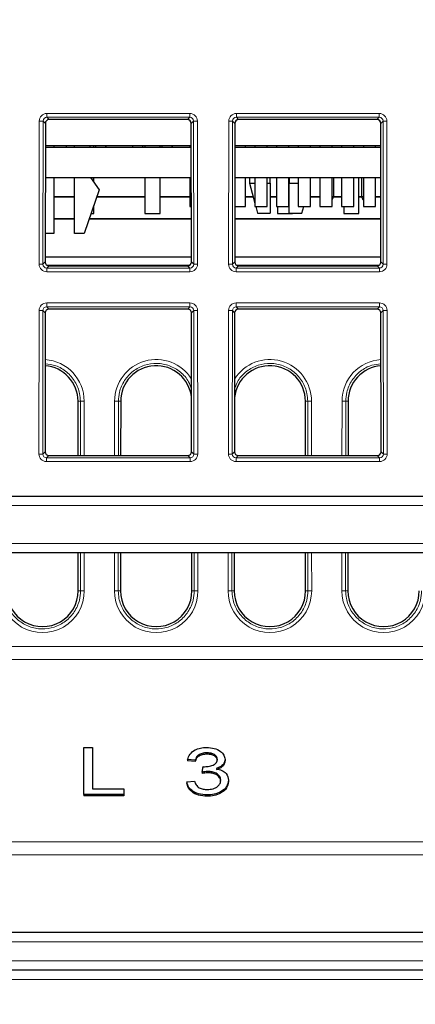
# Paper-space layout 'Blatt3' of a CAD drawing. Header units: millimetres. Extents: x 5 to 418, y 2 to 292.
# Tile 8 of 30: x 195 to 209, y 190 to 225. Entities that reach past the tile are written whole.
import ezdxf

# ---------------------------------------------------------------- set-up
doc = ezdxf.new("R2010")
doc.units = ezdxf.units.MM
doc.layers.add('SLD-0', color=7, linetype='Continuous')
doc.styles.add('SLDTEXTSTYLE0', font='TXT', dxfattribs={"width": 0.605})
doc.dimstyles.new('SLDDIMSTYLE4', dxfattribs={"dimtxt": 3.5, "dimasz": 3.302, "dimexe": 0, "dimexo": 0.0625, "dimgap": 0.875, "dimtad": 1, "dimlfac": 1.5, "dimrnd": 1e-09, "dimzin": 12, "dimdsep": 46, "dimtxsty": 'SLDTEXTSTYLE0', "dimsah": 1, "dimcen": 0.09, "dimadec": 0, "dimazin": 3, "dimtfac": 1, "dimtofl": 0, "dimtmove": 0, "dimatfit": 3, "dimfxl": 1, "dimfrac": 2, "dimtolj": 1, "dimtzin": 12, "dimarcsym": 0})

# ---------------------------------------------------------------- blocks, each defined once
blk = doc.blocks.new('_D_16')
at = {"layer": 'SLD-0', "color": 7}
for p, q in [((149.259, 135.56), (149.259, 267.42)), ((315.259, 135.56), (315.259, 267.42)), ((149.259, 266.42), (315.259, 266.42))]:
    blk.add_line(p, q, dxfattribs=at)
for points in [[(149.259, 266.42), (152.561, 265.912), (152.561, 266.928)], [(315.259, 266.42), (311.957, 266.928), (311.957, 265.912)]]:
    blk.add_solid(points, dxfattribs=at)
at = {"layer": 'SLD-0', "color": 7, "insert": (228.248, 270.931), "char_height": 3.5, "attachment_point": 1, "style": 'SLDTEXTSTYLE0'}
blk.add_mtext('249', dxfattribs=at)

psp = doc.layouts.new('Blatt3')

# ---------------------------------------------------------------- linework, layer by layer
at = {"color": 7, "linetype": 'Continuous', "lineweight": 18}
for p, q in [((196.411, 221.6755), (201.4397, 221.6755)), ((196.411, 221.6755), (196.411, 221.5399)), ((201.4397, 221.5399), (196.411, 221.5399)), ((196.411, 221.5399), (196.4915, 221.4594)), ((201.3592, 221.4594), (201.4397, 221.5399)), ((201.4397, 221.6755), (201.4397, 221.5399)), ((203.0777, 221.6755), (208.1064, 221.6755)), ((203.0777, 221.6755), (203.0777, 221.5399)), ((208.1064, 221.5399), (203.0777, 221.5399)), ((203.0777, 221.5399), (203.1582, 221.4594)), ((208.0258, 221.4594), (208.1064, 221.5399)), ((208.1064, 221.6755), (208.1064, 221.5399)), ((196.1398, 216.3755), (196.1444, 221.4094)), ((196.2776, 221.407), (196.2729, 216.3732)), ((196.3582, 221.3264), (196.2776, 221.407)), ((201.5731, 221.407), (201.4924, 221.3264)), ((201.5778, 216.3732), (201.5731, 221.407)), ((201.7062, 221.4094), (201.7109, 216.3755)), ((202.8064, 216.3755), (202.8111, 221.4094)), ((202.9443, 221.407), (202.9396, 216.3732)), ((203.0249, 221.3264), (202.9443, 221.407)), ((208.2398, 221.407), (208.1591, 221.3264)), ((208.2445, 216.3732), (208.2398, 221.407)), ((208.3729, 221.4094), (208.3776, 216.3755)), ((196.2729, 216.3732), (196.3537, 216.454)), ((196.4052, 216.3485), (201.4455, 216.3485)), ((201.497, 216.454), (201.5778, 216.3732)), ((202.9396, 216.3732), (203.0204, 216.454)), ((203.0719, 216.3485), (208.1121, 216.3485)), ((208.1637, 216.454), (208.2445, 216.3732)), ((196.4867, 216.3207), (196.4058, 216.2398)), ((196.4058, 216.2398), (201.4449, 216.2398)), ((196.4058, 216.2398), (196.4058, 216.109)), ((201.4449, 216.109), (196.4058, 216.109)), ((201.4449, 216.2398), (201.364, 216.3207)), ((201.4449, 216.2398), (201.4449, 216.109)), ((203.1534, 216.3207), (203.0725, 216.2398)), ((203.0725, 216.2398), (203.0725, 216.109)), ((203.0725, 216.2398), (208.1116, 216.2398)), ((208.1116, 216.109), (203.0725, 216.109)), ((208.1116, 216.2398), (208.0306, 216.3207)), ((208.1116, 216.2398), (208.1116, 216.109)), ((196.4048, 215.0161), (201.4459, 215.0161)), ((196.4048, 214.8806), (196.4048, 215.0161)), ((201.4459, 214.8806), (201.4459, 215.0161)), ((203.0715, 215.0161), (208.1126, 215.0161)), ((203.0715, 214.8806), (203.0715, 215.0161)), ((208.1126, 214.8806), (208.1126, 215.0161)), ((196.1335, 209.7037), (196.1382, 214.75)), ((196.2714, 214.7476), (196.2667, 209.7013)), ((196.352, 214.667), (196.2714, 214.7476)), ((201.4459, 214.8806), (196.4048, 214.8806)), ((196.4048, 214.8806), (196.4853, 214.8)), ((201.3654, 214.8), (201.4459, 214.8806)), ((201.5793, 214.7476), (201.4987, 214.667)), ((201.584, 209.7013), (201.5793, 214.7476)), ((201.7125, 214.75), (201.7172, 209.7037)), ((202.8002, 209.7037), (202.8049, 214.75)), ((202.9381, 214.7476), (202.9333, 209.7013)), ((203.0187, 214.667), (202.9381, 214.7476)), ((208.1126, 214.8806), (203.0715, 214.8806)), ((203.0715, 214.8806), (203.152, 214.8)), ((208.032, 214.8), (208.1126, 214.8806)), ((208.246, 214.7476), (208.1653, 214.667)), ((208.2507, 209.7013), (208.246, 214.7476)), ((208.3791, 214.75), (208.3838, 209.7037)), ((197.5084, 211.5602), (197.5892, 211.5602)), ((197.5909, 209.6488), (197.5892, 211.5602)), ((197.7223, 211.5625), (197.7241, 209.6488)), ((198.7933, 209.6488), (198.795, 211.5625)), ((198.9282, 211.5602), (198.9264, 209.6488)), ((199.0089, 211.5602), (198.9282, 211.5602)), ((205.5084, 211.5602), (205.5892, 211.5602)), ((205.5909, 209.6488), (205.5892, 211.5602)), ((205.7223, 211.5625), (205.7241, 209.6488)), ((206.7933, 209.6488), (206.795, 211.5625)), ((206.9282, 211.5602), (206.9264, 209.6488)), ((207.0089, 211.5602), (206.9282, 211.5602)), ((196.2667, 209.7013), (196.3475, 209.7821)), ((201.5032, 209.7821), (201.584, 209.7013)), ((202.9333, 209.7013), (203.0141, 209.7821)), ((208.1699, 209.7821), (208.2507, 209.7013)), ((196.4805, 209.6488), (196.3996, 209.5679)), ((196.3996, 209.4371), (196.3996, 209.5679)), ((196.3996, 209.5679), (201.4511, 209.5679)), ((201.4511, 209.4371), (196.3996, 209.4371)), ((201.4511, 209.5679), (201.3702, 209.6488)), ((201.4511, 209.4371), (201.4511, 209.5679)), ((203.1472, 209.6488), (203.0662, 209.5679)), ((203.0662, 209.4371), (203.0662, 209.5679)), ((203.0662, 209.5679), (208.1178, 209.5679)), ((208.1178, 209.4371), (203.0662, 209.4371)), ((208.1178, 209.5679), (208.0369, 209.6488)), ((208.1178, 209.4371), (208.1178, 209.5679)), ((292.9992, 207.8935), (171.5182, 207.8935)), ((171.7256, 206.5602), (292.7917, 206.5602)), ((197.5953, 204.8935), (197.594, 206.2268)), ((197.7272, 206.2268), (197.7284, 204.8958)), ((198.7889, 204.8958), (198.7902, 206.2268)), ((198.9233, 206.2268), (198.9221, 204.8935)), ((201.5953, 204.8935), (201.594, 206.2268)), ((201.7272, 206.2268), (201.7284, 204.8958)), ((202.7889, 204.8958), (202.7902, 206.2268)), ((202.9233, 206.2268), (202.9221, 204.8935)), ((205.5953, 204.8935), (205.594, 206.2268)), ((205.7272, 206.2268), (205.7284, 204.8958)), ((206.7889, 204.8958), (206.7902, 206.2268)), ((206.9233, 206.2268), (206.9221, 204.8935)), ((197.5145, 204.8935), (197.5953, 204.8935)), ((199.0028, 204.8935), (198.9221, 204.8935)), ((201.5145, 204.8935), (201.5953, 204.8935)), ((203.0028, 204.8935), (202.9221, 204.8935)), ((205.5145, 204.8935), (205.5953, 204.8935)), ((207.0028, 204.8935), (206.9221, 204.8935)), ((169.089, 202.9354), (295.4284, 202.9354)), ((295.4364, 202.4757), (169.081, 202.4757)), ((168.9692, 196.0715), (295.5482, 196.0715)), ((295.5562, 195.6117), (168.9612, 195.6117)), ((295.3546, 192.5544), (169.1628, 192.5544)), ((169.1634, 191.8877), (295.354, 191.8877)), ((288.8205, 191.2327), (175.6969, 191.2327))]:
    psp.add_line(p, q, dxfattribs=at)
at = {"color": 7, "linetype": 'Continuous', "lineweight": 25}
for p, q in [((196.3582, 221.3264), (196.3537, 216.454)), ((201.3592, 221.4594), (196.4915, 221.4594)), ((201.497, 216.454), (201.4924, 221.3264)), ((203.0249, 221.3264), (203.0204, 216.454)), ((208.0258, 221.4594), (203.1582, 221.4594)), ((208.1637, 216.454), (208.1591, 221.3264)), ((201.4932, 220.5412), (196.3575, 220.5412)), ((196.6522, 220.5412), (196.6522, 220.4935)), ((197.092, 220.5412), (197.092, 220.4935)), ((197.3855, 220.4935), (197.3855, 220.5412)), ((197.9189, 220.5412), (197.9189, 220.4935)), ((198.0587, 220.4935), (198.0587, 220.5412)), ((198.1253, 220.5412), (198.1253, 220.4935)), ((198.492, 220.5412), (198.492, 220.4935)), ((198.492, 220.4935), (198.492, 220.5412)), ((199.4253, 220.5412), (199.4253, 220.4935)), ((199.792, 220.4935), (199.792, 220.5412)), ((199.8587, 220.5412), (199.8587, 220.4935)), ((200.392, 220.4935), (200.392, 220.5412)), ((200.4587, 220.5412), (200.4587, 220.4935)), ((200.8253, 220.5412), (200.8253, 220.4935)), ((200.8253, 220.4935), (200.8253, 220.5412)), ((201.4389, 220.5412), (201.4389, 220.4935)), ((208.1598, 220.5412), (203.0242, 220.5412)), ((203.3989, 220.4935), (203.3989, 220.5412)), ((203.7289, 220.5412), (203.7289, 220.4935)), ((204.1622, 220.4935), (204.1622, 220.5412)), ((204.4922, 220.5412), (204.4922, 220.4935)), ((204.9255, 220.4935), (204.9255, 220.5412)), ((205.2555, 220.5412), (205.2555, 220.4935)), ((205.6889, 220.4935), (205.6889, 220.5412)), ((206.0189, 220.5412), (206.0189, 220.4935)), ((206.4522, 220.4935), (206.4522, 220.5412)), ((206.7822, 220.5412), (206.7822, 220.4935)), ((207.2155, 220.4935), (207.2155, 220.5412)), ((207.5455, 220.5412), (207.5455, 220.4935)), ((207.9789, 220.4935), (207.9789, 220.5412)), ((196.3575, 220.4935), (201.4932, 220.4935)), ((203.0241, 220.4935), (208.1599, 220.4935)), ((196.3565, 219.4268), (201.4942, 219.4268)), ((196.6522, 219.4268), (196.6522, 217.4578)), ((197.3855, 217.4578), (197.3855, 219.4268)), ((197.941, 219.4268), (198.2522, 218.9912)), ((198.0587, 219.2621), (198.0587, 219.4268)), ((199.8587, 219.4268), (199.8587, 218.1602)), ((200.392, 218.1602), (200.392, 219.4268)), ((201.4389, 219.4268), (201.4389, 218.4078)), ((203.0231, 219.4268), (208.1609, 219.4268)), ((203.3989, 218.4078), (203.3989, 219.4268)), ((203.5389, 219.4268), (203.5389, 219.2268)), ((203.5389, 219.2268), (203.7289, 218.5239)), ((203.5389, 219.2268), (203.7289, 219.2268)), ((203.7289, 219.4268), (203.7289, 218.4078)), ((204.1622, 218.4078), (204.1622, 219.4268)), ((204.1622, 219.2268), (204.2723, 219.2268)), ((204.2723, 219.2268), (204.2723, 219.4268)), ((204.2723, 219.2268), (204.2723, 218.1669)), ((204.4922, 219.4268), (204.4922, 218.4078)), ((204.9255, 218.4078), (204.9255, 219.4268)), ((204.9389, 219.4268), (204.9389, 219.2268)), ((204.9389, 219.2268), (205.2555, 219.2268)), ((204.9389, 218.1669), (204.9389, 219.2268)), ((205.2555, 219.4268), (205.2555, 218.4078)), ((205.6889, 218.4078), (205.6889, 219.4268)), ((206.0189, 219.4268), (206.0189, 218.4078)), ((206.4522, 218.4078), (206.4522, 219.4268)), ((206.492, 219.4268), (206.492, 218.7602)), ((206.7822, 219.4268), (206.7822, 218.4078)), ((207.2155, 218.4078), (207.2155, 219.4268)), ((207.392, 218.1602), (207.392, 219.4268)), ((207.492, 218.7602), (207.492, 219.4268)), ((207.5455, 219.4268), (207.5455, 218.4078)), ((207.9789, 218.4078), (207.9789, 219.4268)), ((198.2522, 218.9912), (197.7189, 217.4578)), ((196.6522, 218.7602), (197.3855, 218.7602)), ((196.6522, 218.7439), (197.3855, 218.7439)), ((198.0587, 218.1602), (198.0587, 218.4348)), ((198.1662, 218.7439), (199.8587, 218.7439)), ((198.1719, 218.7602), (199.8587, 218.7602)), ((200.392, 218.7602), (201.4389, 218.7602)), ((200.392, 218.7439), (201.4389, 218.7439)), ((203.3989, 218.7602), (203.665, 218.7602)), ((203.3989, 218.7439), (203.6694, 218.7439)), ((204.2723, 218.7602), (204.4922, 218.7602)), ((204.2723, 218.7439), (204.4922, 218.7439)), ((204.9255, 218.7602), (204.9389, 218.7602)), ((204.9389, 218.6268), (204.9255, 218.6268)), ((205.6889, 218.7602), (206.0189, 218.7602)), ((205.6889, 218.7439), (206.0189, 218.7439)), ((206.4522, 218.7602), (206.492, 218.7602)), ((206.492, 218.7602), (206.4522, 218.654)), ((206.4859, 218.7439), (206.7822, 218.7439)), ((206.492, 218.7602), (206.7822, 218.7602)), ((207.392, 218.7602), (207.492, 218.7602)), ((207.392, 218.7439), (207.4981, 218.7439)), ((207.492, 218.7602), (207.5455, 218.7602)), ((207.542, 218.6268), (207.492, 218.7602)), ((207.5455, 218.6268), (207.542, 218.6268)), ((207.9789, 218.7602), (208.1615, 218.7602)), ((207.9789, 218.7439), (208.1615, 218.7439)), ((197.9632, 218.1602), (198.0587, 218.1602)), ((199.8587, 218.1602), (200.392, 218.1602)), ((201.4389, 218.4078), (201.4952, 218.4078)), ((203.0222, 218.4078), (203.3989, 218.4078)), ((203.7289, 218.4078), (204.1622, 218.4078)), ((203.7602, 218.4078), (203.8253, 218.1669)), ((203.8253, 218.1669), (204.2723, 218.1669)), ((204.4922, 218.4078), (204.9255, 218.4078)), ((204.5253, 218.4078), (204.5253, 218.1602)), ((204.5253, 218.1602), (205.0587, 218.1602)), ((204.9389, 218.1669), (205.3859, 218.1669)), ((205.0587, 218.1602), (205.0587, 218.1669)), ((205.2555, 218.4078), (205.6889, 218.4078)), ((205.3859, 218.1669), (205.451, 218.4078)), ((206.0189, 218.4078), (206.4522, 218.4078)), ((206.7822, 218.4078), (207.2155, 218.4078)), ((206.8587, 218.4078), (206.8587, 218.1602)), ((206.8587, 218.1602), (207.392, 218.1602)), ((207.5455, 218.4078), (207.9789, 218.4078)), ((197.3855, 217.9765), (196.6522, 217.9765)), ((197.3855, 217.9602), (196.6522, 217.9602)), ((201.4956, 217.9602), (197.8936, 217.9602)), ((201.4956, 217.9765), (197.8993, 217.9765)), ((208.1622, 217.9765), (203.0218, 217.9765)), ((208.1623, 217.9602), (203.0218, 217.9602)), ((196.6522, 217.4578), (196.3546, 217.4578)), ((197.7189, 217.4578), (197.3855, 217.4578)), ((201.4968, 216.6268), (196.3539, 216.6268)), ((208.1635, 216.6268), (203.0205, 216.6268)), ((196.4867, 216.3207), (201.364, 216.3207)), ((203.1534, 216.3207), (208.0306, 216.3207)), ((196.352, 214.667), (196.3475, 209.7821)), ((201.3654, 214.8), (196.4853, 214.8)), ((201.5032, 209.7821), (201.4987, 214.667)), ((203.0187, 214.667), (203.0141, 209.7821)), ((208.032, 214.8), (203.152, 214.8)), ((208.1699, 209.7821), (208.1653, 214.667)), ((197.5102, 209.6488), (197.5084, 211.5602)), ((199.0089, 211.5602), (199.0072, 209.6488)), ((205.5102, 209.6488), (205.5084, 211.5602)), ((207.0089, 211.5602), (207.0072, 209.6488)), ((196.4805, 209.6488), (201.3702, 209.6488)), ((203.1472, 209.6488), (208.0369, 209.6488)), ((174.4638, 208.2268), (290.0536, 208.2268)), ((290.9642, 206.2268), (173.5531, 206.2268)), ((197.5145, 204.8935), (197.5133, 206.2268)), ((199.004, 206.2268), (199.0028, 204.8935)), ((201.5145, 204.8935), (201.5133, 206.2268)), ((203.004, 206.2268), (203.0028, 204.8935)), ((205.5145, 204.8935), (205.5133, 206.2268)), ((207.004, 206.2268), (207.0028, 204.8935)), ((197.7125, 197.7395), (197.7125, 199.3894)), ((197.7125, 199.3894), (198.0116, 199.3894)), ((198.0116, 199.3894), (198.0116, 197.9299)), ((202.0402, 199.199), (202.0402, 199.1519)), ((201.6322, 198.9452), (201.363, 198.9664)), ((201.363, 198.9664), (201.363, 198.9192)), ((201.6322, 198.8981), (201.363, 198.9192)), ((201.6322, 198.9452), (201.6322, 198.8981)), ((201.8776, 198.5221), (201.9094, 198.7125)), ((202.6792, 198.97), (202.6792, 198.9228)), ((201.8776, 198.5221), (201.8776, 198.475)), ((202.0776, 198.5446), (202.0776, 198.4975)), ((201.333, 198.1837), (201.6023, 198.2049)), ((201.333, 198.1837), (201.333, 198.1366)), ((202.7988, 198.2359), (202.7988, 198.1888)), ((197.7125, 197.7395), (197.7125, 197.6924)), ((199.1185, 197.7395), (197.7125, 197.7395)), ((199.1185, 197.6924), (197.7125, 197.6924)), ((198.0116, 197.9299), (199.1185, 197.9299)), ((199.1185, 197.9299), (199.1185, 197.7395)), ((199.1185, 197.7395), (199.1185, 197.6924)), ((202.0444, 197.7183), (202.0444, 197.6712)), ((169.1978, 192.8935), (295.3195, 192.8935)), ((288.8205, 191.5602), (175.6969, 191.5602))]:
    psp.add_line(p, q, dxfattribs=at)
at = {"color": 7, "linetype": 'Continuous', "lineweight": 18}
for centre, radius, start, end in [((196.1735, 219.3017), 2.108, 87.1686, 90.78892), ((201.6772, 219.3017), 2.108, 89.21108, 92.8314), ((202.8401, 219.3017), 2.108, 87.1686, 90.78892), ((208.3439, 219.3017), 2.108, 89.21108, 92.8314), ((196.1688, 214.2678), 2.108, 87.1686, 90.78892), ((201.6819, 214.2678), 2.108, 89.21108, 92.8314), ((202.8354, 214.2678), 2.108, 87.1686, 90.78892), ((208.3486, 214.2678), 2.108, 89.21108, 92.8314), ((196.1673, 212.6423), 2.108, 87.1686, 90.78892), ((201.6834, 212.6423), 2.108, 89.21108, 92.8314), ((202.8339, 212.6423), 2.108, 87.1686, 90.78892), ((208.3501, 212.6423), 2.108, 89.21108, 92.8314), ((196.2587, 211.5612), 1.4636, 0.05241, 86.40323), ((200.2587, 211.5612), 1.4636, 31.93241, 179.94759), ((204.2587, 211.5612), 1.4636, 0.05241, 148.06759), ((208.2587, 211.5612), 1.4636, 93.59677, 179.94759), ((197.6933, 209.4127), 2.15, 89.22651, 92.77593), ((198.8241, 209.4127), 2.15, 87.22407, 90.77349), ((205.6933, 209.4127), 2.15, 89.22651, 92.77593), ((206.8241, 209.4127), 2.15, 87.22407, 90.77349), ((196.1626, 207.5959), 2.108, 87.1686, 90.78892), ((201.6881, 207.5959), 2.108, 89.21108, 92.8314), ((202.8292, 207.5959), 2.108, 87.1686, 90.78892), ((208.3548, 207.5959), 2.108, 89.21108, 92.8314), ((196.2587, 204.8945), 1.4697, 179.94759, 0.05241), ((197.6994, 202.746), 2.15, 89.22651, 92.77593), ((198.818, 202.746), 2.15, 87.22407, 90.77349), ((200.2587, 204.8945), 1.4697, 179.94759, 0.05241), ((201.6994, 202.746), 2.15, 89.22651, 92.77593), ((202.818, 202.746), 2.15, 87.22407, 90.77349), ((204.2587, 204.8945), 1.4697, 179.94759, 0.05241), ((205.6994, 202.746), 2.15, 89.22651, 92.77593), ((206.818, 202.746), 2.15, 87.22407, 90.77349), ((208.2587, 204.8945), 1.4697, 179.94759, 0.05241)]:
    psp.add_arc(centre, radius, start, end, dxfattribs=at)
at = {"color": 7, "linetype": 'Continuous', "lineweight": 25}
for centre, radius, start, end in [((196.2587, 211.559), 1.2498, 0.05241, 85.79597), ((200.2587, 211.559), 1.2498, 6.07317, 179.94759), ((204.2587, 211.559), 1.2498, 0.05241, 173.92683), ((208.2587, 211.559), 1.2498, 94.20403, 179.94759), ((196.2587, 204.8924), 1.2559, 179.94759, 0.05241), ((200.2587, 204.8924), 1.2559, 179.94759, 0.05241), ((204.2587, 204.8924), 1.2559, 179.94759, 0.05241), ((208.2587, 204.8924), 1.2559, 179.94759, 0.05241)]:
    psp.add_arc(centre, radius, start, end, dxfattribs=at)
at = {"color": 7, "linetype": 'Continuous', "lineweight": 18}
for centre, major_axis, ratio, start_param, end_param in [((196.4115, 221.4087), (0.2281, -0.1391), 0.9979697, 2.1193103, 3.6873675), ((196.4115, 221.4063), (0.1074, -0.0805), 0.9934233, 2.2143373, 3.7823946), ((201.4392, 221.4087), (0.2281, 0.1391), 0.9979697, 5.7374104, 7.3054677), ((201.4392, 221.4063), (0.1074, 0.0805), 0.9934233, 5.6423834, 7.2104406), ((203.0781, 221.4087), (0.2281, -0.1391), 0.9979697, 2.1193103, 3.6873675), ((203.0781, 221.4063), (0.1074, -0.0805), 0.9934233, 2.2143373, 3.7823946), ((208.1059, 221.4087), (0.2281, 0.1391), 0.9979697, 5.7374104, 7.3054677), ((208.1059, 221.4063), (0.1074, 0.0805), 0.9934233, 5.6423834, 7.2104406), ((196.4068, 216.3763), (0.1644, 0.2112), 0.9962181, 2.2330373, 3.8010946), ((196.4068, 216.3739), (0.0862, 0.1035), 0.9898381, 2.2656086, 3.8336659), ((201.4439, 216.3763), (-0.1644, 0.2112), 0.9962181, 2.4820908, 4.050148), ((201.4439, 216.3739), (-0.0862, 0.1035), 0.9898381, 2.4495195, 4.0175767), ((203.0735, 216.3763), (0.1644, 0.2112), 0.9962181, 2.2330373, 3.8010946), ((203.0735, 216.3739), (0.0862, 0.1035), 0.9898381, 2.2656086, 3.8336659), ((208.1106, 216.3763), (-0.1644, 0.2112), 0.9962181, 2.4820908, 4.050148), ((208.1106, 216.3739), (-0.0862, 0.1035), 0.9898381, 2.4495195, 4.0175767), ((196.4053, 214.7493), (0.2281, -0.1391), 0.9979697, 2.1193103, 3.6873675), ((201.4454, 214.7493), (0.2281, 0.1391), 0.9979697, 5.7374104, 7.3054677), ((203.0719, 214.7493), (0.2281, -0.1391), 0.9979697, 2.1193103, 3.6873675), ((208.1121, 214.7493), (0.2281, 0.1391), 0.9979697, 5.7374104, 7.3054677), ((196.4053, 214.7469), (0.1074, -0.0805), 0.9934233, 2.2143373, 3.7823946), ((201.4454, 214.7469), (0.1074, 0.0805), 0.9934233, 5.6423834, 7.2104406), ((203.0719, 214.7469), (0.1074, -0.0805), 0.9934233, 2.2143373, 3.7823946), ((208.1121, 214.7469), (0.1074, 0.0805), 0.9934233, 5.6423834, 7.2104406), ((196.4006, 209.7044), (0.1644, 0.2112), 0.9962181, 2.2330373, 3.8010946), ((196.4006, 209.7021), (0.0862, 0.1035), 0.9898381, 2.2656086, 3.8336659), ((201.4501, 209.7044), (-0.1644, 0.2112), 0.9962181, 2.4820908, 4.050148), ((201.4501, 209.7021), (-0.0862, 0.1035), 0.9898381, 2.4495195, 4.0175767), ((203.0672, 209.7044), (0.1644, 0.2112), 0.9962181, 2.2330373, 3.8010946), ((203.0672, 209.7021), (0.0862, 0.1035), 0.9898381, 2.2656086, 3.8336659), ((208.1168, 209.7044), (-0.1644, 0.2112), 0.9962181, 2.4820908, 4.050148), ((208.1168, 209.7021), (-0.0862, 0.1035), 0.9898381, 2.4495195, 4.0175767)]:
    psp.add_ellipse(centre, major_axis=major_axis, ratio=ratio, start_param=start_param, end_param=end_param, dxfattribs=at)
at = {"color": 7, "linetype": 'Continuous', "lineweight": 25}
for centre, major_axis, ratio, start_param, end_param in [((196.4918, 221.326), (0.1141, -0.0696), 0.9979697, 2.1193103, 3.6873675), ((201.3589, 221.326), (0.1141, 0.0696), 0.9979697, 5.7374104, 7.3054677), ((203.1584, 221.326), (0.1141, -0.0696), 0.9979697, 2.1193103, 3.6873675), ((208.0256, 221.326), (0.1141, 0.0696), 0.9979697, 5.7374104, 7.3054677), ((196.4872, 216.4543), (0.0822, 0.1056), 0.9962181, 2.2330373, 3.8010946), ((201.3635, 216.4543), (-0.0822, 0.1056), 0.9962181, 2.4820908, 4.050148), ((203.1539, 216.4543), (0.0822, 0.1056), 0.9962181, 2.2330373, 3.8010946), ((208.0301, 216.4543), (-0.0822, 0.1056), 0.9962181, 2.4820908, 4.050148), ((196.4855, 214.6666), (0.1141, -0.0696), 0.9979697, 2.1193103, 3.6873675), ((201.3651, 214.6666), (0.1141, 0.0696), 0.9979697, 5.7374104, 7.3054677), ((203.1522, 214.6666), (0.1141, -0.0696), 0.9979697, 2.1193103, 3.6873675), ((208.0318, 214.6666), (0.1141, 0.0696), 0.9979697, 5.7374104, 7.3054677), ((196.481, 209.7825), (0.0822, 0.1056), 0.9962181, 2.2330373, 3.8010946), ((201.3697, 209.7825), (-0.0822, 0.1056), 0.9962181, 2.4820908, 4.050148), ((203.1477, 209.7825), (0.0822, 0.1056), 0.9962181, 2.2330373, 3.8010946), ((208.0364, 209.7825), (-0.0822, 0.1056), 0.9962181, 2.4820908, 4.050148)]:
    psp.add_ellipse(centre, major_axis=major_axis, ratio=ratio, start_param=start_param, end_param=end_param, dxfattribs=at)
at = {"color": 7, "linetype": 'Continuous', "lineweight": 18}
for points, knots in [([(201.5012, 211.9827), (201.472, 212.0719), (201.3962, 212.3036), (201.1214, 212.6005), (200.732, 212.8302), (200.2834, 212.9145), (199.8337, 212.8465), (199.431, 212.6332), (199.124, 212.2989), (198.9541, 211.9212), (198.9358, 211.6661), (198.9282, 211.5602)], [0, 0, 0, 0, 0.0750518, 0.1950524, 0.3150341, 0.4349944, 0.5549401, 0.6748847, 0.7948418, 0.9148198, 1, 1, 1, 1]), ([(205.5892, 211.5602), (205.5837, 211.6496), (205.5691, 211.8881), (205.4202, 212.2563), (205.1255, 212.6018), (204.7309, 212.8299), (204.2839, 212.9145), (203.8327, 212.8467), (203.4345, 212.632), (203.1412, 212.334), (203.0531, 212.0916), (203.0162, 211.9903)], [0, 0, 0, 0, 0.0721177, 0.1923594, 0.3125984, 0.4328185, 0.5530171, 0.6732012, 0.7933841, 0.9135795, 1, 1, 1, 1]), ([(197.5892, 211.5602), (197.5837, 211.6496), (197.5691, 211.888), (197.4203, 212.257), (197.1253, 212.5993), (196.7519, 212.8272), (196.4766, 212.8609), (196.3504, 212.8764)], [0, 0, 0, 0, 0.1348949, 0.3598048, 0.5847098, 0.8095794, 1, 1, 1, 1]), ([(208.167, 212.8715), (208.0569, 212.8616), (207.7973, 212.8383), (207.4313, 212.63), (207.1239, 212.2998), (206.9541, 211.921), (206.9358, 211.666), (206.9282, 211.5602)], [0, 0, 0, 0, 0.1656939, 0.3905411, 0.6154119, 0.8403218, 1, 1, 1, 1]), ([(194.9221, 204.8935), (194.9274, 204.8041), (194.9415, 204.5649), (195.0898, 204.1949), (195.3848, 203.847), (195.7805, 203.6167), (196.2296, 203.5303), (196.6818, 203.5974), (197.087, 203.8105), (197.3964, 204.1453), (197.5692, 204.5264), (197.5875, 204.7849), (197.5953, 204.8935)], [0, 0, 0, 0, 0.0640611, 0.1713647, 0.278666, 0.3859504, 0.4932157, 0.6004679, 0.707719, 0.8149812, 0.922262, 1, 1, 1, 1]), ([(198.9221, 204.8935), (198.9274, 204.8041), (198.9415, 204.5649), (199.0898, 204.1949), (199.3848, 203.847), (199.7805, 203.6167), (200.2296, 203.5303), (200.6818, 203.5974), (201.087, 203.8105), (201.3964, 204.1453), (201.5692, 204.5264), (201.5875, 204.7849), (201.5953, 204.8935)], [0, 0, 0, 0, 0.06406111, 0.17136471, 0.27866598, 0.38595039, 0.49321567, 0.60046793, 0.70771899, 0.81498118, 0.92226197, 1, 1, 1, 1]), ([(202.9221, 204.8935), (202.9274, 204.8041), (202.9415, 204.5649), (203.0898, 204.1949), (203.3848, 203.847), (203.7805, 203.6167), (204.2296, 203.5303), (204.6818, 203.5974), (205.087, 203.8105), (205.3964, 204.1453), (205.5692, 204.5264), (205.5875, 204.7849), (205.5953, 204.8935)], [0, 0, 0, 0, 0.0640611, 0.1713647, 0.278666, 0.3859504, 0.4932157, 0.6004679, 0.707719, 0.8149812, 0.922262, 1, 1, 1, 1]), ([(206.9221, 204.8935), (206.9274, 204.8041), (206.9415, 204.5649), (207.0898, 204.1949), (207.3848, 203.847), (207.7805, 203.6167), (208.2296, 203.5303), (208.6818, 203.5974), (209.087, 203.8105), (209.3964, 204.1453), (209.5692, 204.5264), (209.5875, 204.7849), (209.5953, 204.8935)], [0, 0, 0, 0, 0.0640611, 0.1713647, 0.278666, 0.3859504, 0.4932157, 0.6004679, 0.707719, 0.8149812, 0.922262, 1, 1, 1, 1])]:
    psp.add_open_spline(points, degree=3, knots=knots, dxfattribs=at)
at = {"color": 7, "linetype": 'Continuous', "lineweight": 25}
for points, knots in [([(201.363, 198.9664), (201.3851, 199.0298), (201.4293, 199.1564), (201.5991, 199.2996), (201.8129, 199.3785), (201.9576, 199.3858), (202.03, 199.3894)], [0, 0, 0, 0, 0.2802975, 0.5596148, 0.7796293, 1, 1, 1, 1]), ([(202.03, 199.3894), (202.1215, 199.3827), (202.3045, 199.3694), (202.5242, 199.2659), (202.6553, 199.1226), (202.6712, 199.0208), (202.6792, 198.97)], [0, 0, 0, 0, 0.2800797, 0.5596612, 0.7798689, 1, 1, 1, 1]), ([(202.0402, 199.199), (201.9841, 199.1957), (201.872, 199.1889), (201.7373, 199.1244), (201.6614, 199.0362), (201.6419, 198.9756), (201.6322, 198.9452)], [0, 0, 0, 0, 0.28010216, 0.55930739, 0.77938118, 1, 1, 1, 1]), ([(202.0402, 199.1519), (201.9841, 199.1485), (201.872, 199.1418), (201.7373, 199.0773), (201.6614, 198.9891), (201.6419, 198.9284), (201.6322, 198.8981)], [0, 0, 0, 0, 0.2801022, 0.5593074, 0.7793812, 1, 1, 1, 1]), ([(202.41, 198.963), (202.4036, 199.0001), (202.3907, 199.0742), (202.286, 199.1527), (202.1633, 199.1934), (202.0813, 199.1971), (202.0402, 199.199)], [0, 0, 0, 0, 0.2792336, 0.5586862, 0.7791342, 1, 1, 1, 1]), ([(202.41, 198.9159), (202.4036, 198.9529), (202.3907, 199.027), (202.286, 199.1055), (202.1633, 199.1462), (202.0813, 199.15), (202.0402, 199.1519)], [0, 0, 0, 0, 0.2792336, 0.5586862, 0.7791342, 1, 1, 1, 1]), ([(201.9094, 198.7125), (201.9177, 198.7119), (201.9326, 198.7108), (201.9476, 198.7104), (201.9542, 198.7102)], [0, 0, 0, 0, 0.5600016, 1, 1, 1, 1]), ([(201.9542, 198.7102), (202.0148, 198.7138), (202.136, 198.7211), (202.293, 198.7721), (202.3978, 198.8608), (202.4059, 198.9289), (202.41, 198.963)], [0, 0, 0, 0, 0.2807795, 0.5611695, 0.7801418, 1, 1, 1, 1]), ([(202.6792, 198.97), (202.6741, 198.931), (202.664, 198.853), (202.5652, 198.7266), (202.4418, 198.6746), (202.3665, 198.6428)], [0, 0, 0, 0, 0.280587, 0.5611504, 1, 1, 1, 1]), ([(202.6792, 198.9228), (202.6741, 198.8838), (202.664, 198.8058), (202.5652, 198.6795), (202.4418, 198.6274), (202.3665, 198.5956)], [0, 0, 0, 0, 0.280587, 0.5611504, 1, 1, 1, 1]), ([(202.0776, 198.5446), (202.0398, 198.5427), (201.9721, 198.5393), (201.9065, 198.5274), (201.8776, 198.5221)], [0, 0, 0, 0, 0.5597815, 1, 1, 1, 1]), ([(202.0776, 198.4975), (202.0398, 198.4956), (201.9721, 198.4922), (201.9065, 198.4803), (201.8776, 198.475)], [0, 0, 0, 0, 0.5597815, 1, 1, 1, 1]), ([(202.5296, 198.2376), (202.5224, 198.2842), (202.5081, 198.3774), (202.3838, 198.4799), (202.2327, 198.5368), (202.1293, 198.542), (202.0776, 198.5446)], [0, 0, 0, 0, 0.2795531, 0.5589835, 0.7793339, 1, 1, 1, 1]), ([(202.5296, 198.1904), (202.5224, 198.237), (202.5081, 198.3302), (202.3838, 198.4327), (202.2327, 198.4897), (202.1293, 198.4949), (202.0776, 198.4975)], [0, 0, 0, 0, 0.2795531, 0.5589835, 0.7793339, 1, 1, 1, 1]), ([(202.3665, 198.6428), (202.436, 198.6262), (202.5749, 198.5931), (202.762, 198.4518), (202.7849, 198.3177), (202.7988, 198.2359)], [0, 0, 0, 0, 0.2809546, 0.5615363, 1, 1, 1, 1]), ([(202.0444, 197.7183), (201.9438, 197.725), (201.7426, 197.7383), (201.512, 197.8625), (201.3715, 198.0182), (201.3459, 198.1285), (201.333, 198.1837)], [0, 0, 0, 0, 0.2798518, 0.5591777, 0.7794236, 1, 1, 1, 1]), ([(202.0444, 197.6712), (201.9438, 197.6779), (201.7426, 197.6912), (201.512, 197.8154), (201.3715, 197.971), (201.3459, 198.0814), (201.333, 198.1366)], [0, 0, 0, 0, 0.2798518, 0.5591777, 0.7794236, 1, 1, 1, 1]), ([(201.6023, 198.2049), (201.6183, 198.1614), (201.6503, 198.0748), (201.7543, 197.9684), (201.9047, 197.9154), (202.0044, 197.911), (202.0543, 197.9087)], [0, 0, 0, 0, 0.2808425, 0.5599527, 0.7795997, 1, 1, 1, 1]), ([(202.7988, 198.2359), (202.7859, 198.1581), (202.7599, 198.0025), (202.5539, 197.831), (202.3038, 197.732), (202.1309, 197.7229), (202.0444, 197.7183)], [0, 0, 0, 0, 0.2794854, 0.5591556, 0.779428, 1, 1, 1, 1]), ([(202.7988, 198.1888), (202.7859, 198.111), (202.7599, 197.9554), (202.5539, 197.7839), (202.3038, 197.6849), (202.1309, 197.6758), (202.0444, 197.6712)], [0, 0, 0, 0, 0.27948543, 0.55915556, 0.779428, 1, 1, 1, 1]), ([(202.0543, 197.9087), (202.1245, 197.9131), (202.2646, 197.9217), (202.4239, 198.0098), (202.5164, 198.1211), (202.5252, 198.1987), (202.5296, 198.2376)], [0, 0, 0, 0, 0.2800766, 0.5592017, 0.7794941, 1, 1, 1, 1])]:
    psp.add_open_spline(points, degree=3, knots=knots, dxfattribs=at)

# ---------------------------------------------------------------- dimensions: what is measured, and where the dimension line sits
at = {"layer": 'SLD-0', "color": 7}
dim = psp.add_linear_dim(base=(315.2587, 266.4195), p1=(149.2587, 135.5602), p2=(315.2587, 135.5602), dimstyle='SLDDIMSTYLE4', dxfattribs=at)
dim.commit()
dim.dimension.update_dxf_attribs({"geometry": '_D_16', "text_midpoint": (232.2587, 266.4195), "dimtype": 160})

doc.saveas('drawing.dxf')
